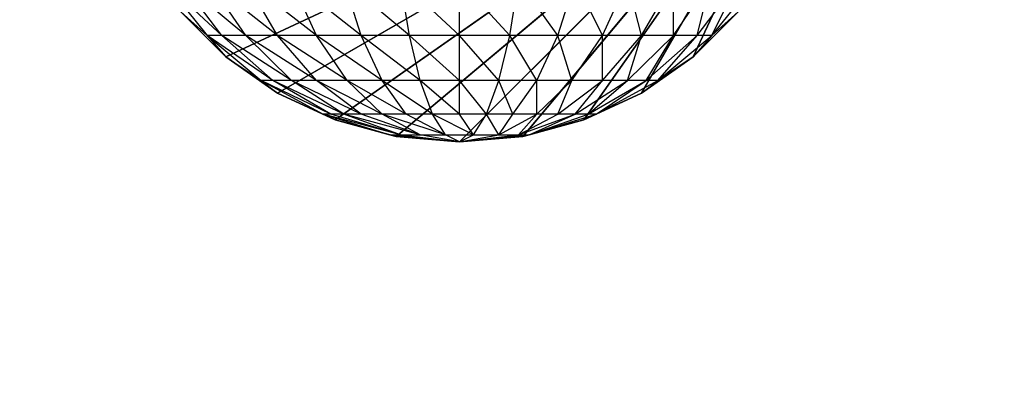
# Model space of a CAD drawing. Extents: x 226 to 378, y -30 to 313.
# Tile 29 of 256: x 278.21 to 279.929, y 40.529 to 41.189. Entities that reach past the tile are written whole.
import ezdxf

# ---------------------------------------------------------------- set-up
doc = ezdxf.new("R2010")
doc.units = 0
doc.header["$LTSCALE"] = 25.4
doc.layers.get('0').update_dxf_attribs({"color": 13, "linetype": 'CONTINUOUS'})
for name, color, linetype in [('_NCL1_62', 7, 'CONTINUOUS'), ('_NCL1_64', 250, 'CONTINUOUS'), ('_NCL1_8', 41, 'CONTINUOUS')]:
    doc.layers.add(name, color=color, linetype=linetype)

# ---------------------------------------------------------------- blocks, each defined once
blk = doc.blocks.new('EWON_2005CD_4005CD_COSY141')
at = {"layer": '_NCL1_8', "color": 0}
for p, q in [((99.06, 271.78, 297.18), (98.425, 271.145, 297.18)), ((99.06, 271.78, 297.18), (98.425, 271.145, 297.18)), ((99.1703, 271.7703, 297.18), (98.425, 271.145, 297.18)), ((99.1703, 271.7703, 297.18), (98.425, 271.145, 297.18)), ((98.9497, 271.7703, 297.18), (98.425, 271.145, 297.18)), ((98.9497, 271.7703, 297.18), (98.425, 271.145, 297.18)), ((98.9385, 271.7678, 309.2692), (98.8216, 271.7317, 309.2924)), ((98.9385, 271.7678, 309.2692), (98.8355, 271.7317, 309.338)), ((98.8428, 271.7417, 297.18), (98.9497, 271.7703, 297.18)), ((98.9497, 271.7703, 297.18), (98.8428, 271.7417, 309.245)), ((98.9497, 271.7703, 297.18), (98.8428, 271.7417, 309.245)), ((98.8428, 271.7417, 309.245), (98.9497, 271.7703, 309.245)), ((98.8428, 271.7417, 297.18), (98.9497, 271.7703, 297.18)), ((98.9385, 271.7678, 309.2692), (98.8428, 271.7417, 309.245)), ((98.9385, 271.7678, 309.2692), (98.8579, 271.7317, 309.38)), ((98.957, 271.7678, 309.3138), (98.8579, 271.7317, 309.38)), ((98.957, 271.7678, 309.3138), (98.8882, 271.7317, 309.4168)), ((98.957, 271.7678, 309.3138), (98.925, 271.7317, 309.447)), ((98.9912, 271.7678, 309.348), (98.925, 271.7317, 309.447)), ((99.06, 271.78, 309.245), (98.9385, 271.7678, 309.2692)), ((98.9497, 271.7703, 309.245), (98.9385, 271.7678, 309.2692)), ((98.957, 271.7678, 309.3138), (98.9385, 271.7678, 309.2692)), ((98.9497, 271.7703, 297.18), (99.06, 271.78, 297.18)), ((99.06, 271.78, 297.18), (98.9497, 271.7703, 309.245)), ((99.06, 271.78, 297.18), (98.9497, 271.7703, 309.245)), ((98.9497, 271.7703, 309.245), (99.06, 271.78, 309.245)), ((98.9497, 271.7703, 297.18), (99.06, 271.78, 297.18)), ((98.9497, 271.7703, 309.245), (98.9497, 271.7703, 297.18)), ((98.9497, 271.7703, 309.245), (98.9497, 271.7703, 297.18)), ((99.06, 271.78, 309.245), (98.957, 271.7678, 309.3138)), ((98.9912, 271.7678, 309.348), (98.957, 271.7678, 309.3138)), ((98.9912, 271.7678, 309.348), (98.967, 271.7317, 309.4695)), ((99.06, 271.78, 309.245), (98.9912, 271.7678, 309.348)), ((99.0358, 271.7678, 309.3665), (98.9912, 271.7678, 309.348)), ((98.9912, 271.7678, 309.348), (99.0126, 271.7317, 309.4833)), ((99.0358, 271.7678, 309.3665), (99.0126, 271.7317, 309.4833)), ((99.06, 271.78, 309.245), (99.0358, 271.7678, 309.3665)), ((99.0842, 271.7678, 309.3665), (99.0358, 271.7678, 309.3665)), ((99.0358, 271.7678, 309.3665), (99.06, 271.7317, 309.488)), ((99.0358, 271.7678, 309.3665), (99.1074, 271.7317, 309.4833)), ((99.1815, 271.7678, 309.2692), (99.06, 271.78, 309.245)), ((99.163, 271.7678, 309.3138), (99.06, 271.78, 309.245)), ((99.06, 271.78, 309.245), (99.0842, 271.7678, 309.3665)), ((99.06, 271.78, 309.245), (99.1288, 271.7678, 309.348)), ((99.06, 271.78, 297.18), (99.1703, 271.7703, 297.18)), ((99.1703, 271.7703, 297.18), (99.06, 271.78, 309.245)), ((99.06, 271.78, 309.245), (99.06, 271.78, 297.18)), ((99.06, 271.78, 309.245), (99.06, 271.78, 297.18)), ((99.1703, 271.7703, 297.18), (99.06, 271.78, 309.245)), ((99.06, 271.78, 309.245), (99.1703, 271.7703, 309.245)), ((99.06, 271.78, 297.18), (99.1703, 271.7703, 297.18)), ((99.1288, 271.7678, 309.348), (99.0842, 271.7678, 309.3665)), ((99.0842, 271.7678, 309.3665), (99.1074, 271.7317, 309.4833)), ((99.0842, 271.7678, 309.3665), (99.153, 271.7317, 309.4695)), ((99.0842, 271.7678, 309.3665), (99.195, 271.7317, 309.447)), ((99.163, 271.7678, 309.3138), (99.1288, 271.7678, 309.348)), ((99.1288, 271.7678, 309.348), (99.195, 271.7317, 309.447)), ((99.1288, 271.7678, 309.348), (99.2318, 271.7317, 309.4168)), ((99.1288, 271.7678, 309.348), (99.262, 271.7317, 309.38)), ((99.1815, 271.7678, 309.2692), (99.163, 271.7678, 309.3138)), ((99.163, 271.7678, 309.3138), (99.262, 271.7317, 309.38)), ((99.163, 271.7678, 309.3138), (99.2845, 271.7317, 309.338)), ((99.163, 271.7678, 309.3138), (99.2983, 271.7317, 309.2924)), ((99.1815, 271.7678, 309.2692), (99.1703, 271.7703, 309.245)), ((99.1703, 271.7703, 297.18), (99.2772, 271.7417, 297.18)), ((99.2772, 271.7417, 297.18), (99.1703, 271.7703, 309.245)), ((99.1703, 271.7703, 309.245), (99.1703, 271.7703, 297.18)), ((99.1703, 271.7703, 309.245), (99.1703, 271.7703, 297.18)), ((99.2772, 271.7417, 297.18), (99.1703, 271.7703, 309.245)), ((99.1703, 271.7703, 309.245), (99.2772, 271.7417, 309.245)), ((99.1703, 271.7703, 297.18), (99.2772, 271.7417, 297.18)), ((99.2772, 271.7417, 309.245), (99.1815, 271.7678, 309.2692)), ((99.2983, 271.7317, 309.2924), (99.1815, 271.7678, 309.2692)), ((99.2772, 271.7417, 297.18), (98.425, 271.145, 297.18)), ((99.2772, 271.7417, 297.18), (98.425, 271.145, 297.18)), ((98.8428, 271.7417, 297.18), (98.425, 271.145, 297.18)), ((98.8428, 271.7417, 297.18), (98.425, 271.145, 297.18)), ((98.7425, 271.6949, 297.18), (98.8428, 271.7417, 297.18)), ((98.8428, 271.7417, 297.18), (98.7425, 271.6949, 309.245)), ((98.8428, 271.7417, 297.18), (98.7425, 271.6949, 309.245)), ((98.7425, 271.6949, 309.245), (98.8428, 271.7417, 309.245)), ((98.7425, 271.6949, 297.18), (98.8428, 271.7417, 297.18)), ((98.8428, 271.7417, 309.245), (98.8216, 271.7317, 309.2924)), ((98.8428, 271.7417, 309.245), (98.8428, 271.7417, 297.18)), ((98.8428, 271.7417, 309.245), (98.8428, 271.7417, 297.18)), ((99.2983, 271.7317, 309.2924), (99.2772, 271.7417, 309.245)), ((99.2772, 271.7417, 297.18), (99.3775, 271.6949, 297.18)), ((99.3775, 271.6949, 297.18), (99.2772, 271.7417, 309.245)), ((99.2772, 271.7417, 309.245), (99.2772, 271.7417, 297.18)), ((99.2772, 271.7417, 309.245), (99.2772, 271.7417, 297.18)), ((99.3775, 271.6949, 297.18), (99.2772, 271.7417, 309.245)), ((99.2772, 271.7417, 309.245), (99.3775, 271.6949, 309.245)), ((99.2772, 271.7417, 297.18), (99.3775, 271.6949, 297.18)), ((98.8216, 271.7317, 309.2924), (98.714, 271.673, 309.3138)), ((98.8216, 271.7317, 309.2924), (98.7341, 271.673, 309.38)), ((98.8355, 271.7317, 309.338), (98.7341, 271.673, 309.38)), ((98.8216, 271.7317, 309.2924), (98.7425, 271.6949, 309.245)), ((98.8355, 271.7317, 309.338), (98.7667, 271.673, 309.441)), ((98.8579, 271.7317, 309.38), (98.7667, 271.673, 309.441)), ((98.8579, 271.7317, 309.38), (98.8105, 271.673, 309.4945)), ((98.8882, 271.7317, 309.4168), (98.8105, 271.673, 309.4945)), ((98.8216, 271.7317, 309.2924), (98.8355, 271.7317, 309.338)), ((98.8355, 271.7317, 309.338), (98.8579, 271.7317, 309.38)), ((98.8579, 271.7317, 309.38), (98.8882, 271.7317, 309.4168)), ((98.8882, 271.7317, 309.4168), (98.864, 271.673, 309.5383)), ((98.925, 271.7317, 309.447), (98.864, 271.673, 309.5383)), ((98.8882, 271.7317, 309.4168), (98.925, 271.7317, 309.447)), ((98.925, 271.7317, 309.447), (98.925, 271.673, 309.5709)), ((98.925, 271.7317, 309.447), (98.967, 271.7317, 309.4695)), ((98.967, 271.7317, 309.4695), (98.925, 271.673, 309.5709)), ((98.967, 271.7317, 309.4695), (98.9912, 271.673, 309.591)), ((98.967, 271.7317, 309.4695), (99.0126, 271.7317, 309.4833)), ((99.0126, 271.7317, 309.4833), (98.9912, 271.673, 309.591)), ((99.0126, 271.7317, 309.4833), (99.06, 271.673, 309.5978)), ((99.0126, 271.7317, 309.4833), (99.06, 271.7317, 309.488)), ((99.06, 271.7317, 309.488), (99.06, 271.673, 309.5978)), ((99.06, 271.7317, 309.488), (99.1288, 271.673, 309.591)), ((99.06, 271.7317, 309.488), (99.1074, 271.7317, 309.4833)), ((99.1074, 271.7317, 309.4833), (99.1288, 271.673, 309.591)), ((99.1074, 271.7317, 309.4833), (99.195, 271.673, 309.5709)), ((99.1074, 271.7317, 309.4833), (99.153, 271.7317, 309.4695)), ((99.153, 271.7317, 309.4695), (99.195, 271.673, 309.5709)), ((99.153, 271.7317, 309.4695), (99.256, 271.673, 309.5383)), ((99.153, 271.7317, 309.4695), (99.195, 271.7317, 309.447)), ((99.195, 271.7317, 309.447), (99.256, 271.673, 309.5383)), ((99.195, 271.7317, 309.447), (99.3095, 271.673, 309.4945)), ((99.195, 271.7317, 309.447), (99.2318, 271.7317, 309.4168)), ((99.2318, 271.7317, 309.4168), (99.3095, 271.673, 309.4945)), ((99.2318, 271.7317, 309.4168), (99.3533, 271.673, 309.441)), ((99.2318, 271.7317, 309.4168), (99.262, 271.7317, 309.38)), ((99.262, 271.7317, 309.38), (99.3533, 271.673, 309.441)), ((99.262, 271.7317, 309.38), (99.3859, 271.673, 309.38)), ((99.262, 271.7317, 309.38), (99.2845, 271.7317, 309.338)), ((99.2845, 271.7317, 309.338), (99.3859, 271.673, 309.38)), ((99.2845, 271.7317, 309.338), (99.406, 271.673, 309.3138)), ((99.2845, 271.7317, 309.338), (99.2983, 271.7317, 309.2924)), ((99.3775, 271.6949, 309.245), (99.2983, 271.7317, 309.2924)), ((99.406, 271.673, 309.3138), (99.2983, 271.7317, 309.2924)), ((99.3775, 271.6949, 297.18), (98.425, 271.145, 297.18)), ((99.3775, 271.6949, 297.18), (98.425, 271.145, 297.18)), ((98.7425, 271.6949, 297.18), (98.425, 271.145, 297.18)), ((98.7425, 271.6949, 297.18), (98.425, 271.145, 297.18)), ((98.6518, 271.6314, 297.18), (98.7425, 271.6949, 297.18)), ((98.7425, 271.6949, 297.18), (98.6518, 271.6314, 309.245)), ((98.7425, 271.6949, 297.18), (98.6518, 271.6314, 309.245)), ((98.6518, 271.6314, 309.245), (98.7425, 271.6949, 309.245)), ((98.6518, 271.6314, 297.18), (98.7425, 271.6949, 297.18)), ((98.7425, 271.6949, 309.245), (98.714, 271.673, 309.3138)), ((98.7425, 271.6949, 309.245), (98.7425, 271.6949, 297.18)), ((98.7425, 271.6949, 309.245), (98.7425, 271.6949, 297.18)), ((99.406, 271.673, 309.3138), (99.3775, 271.6949, 309.245)), ((99.3775, 271.6949, 297.18), (99.4682, 271.6314, 297.18)), ((99.4682, 271.6314, 297.18), (99.3775, 271.6949, 309.245)), ((99.3775, 271.6949, 309.245), (99.3775, 271.6949, 297.18)), ((99.3775, 271.6949, 309.245), (99.3775, 271.6949, 297.18)), ((99.4682, 271.6314, 297.18), (99.3775, 271.6949, 309.245)), ((99.3775, 271.6949, 309.245), (99.4682, 271.6314, 309.245)), ((99.3775, 271.6949, 297.18), (99.4682, 271.6314, 297.18)), ((98.714, 271.673, 309.3138), (98.6196, 271.594, 309.3326)), ((98.714, 271.673, 309.3138), (98.6452, 271.594, 309.4168)), ((98.7341, 271.673, 309.38), (98.6452, 271.594, 309.4168)), ((98.6518, 271.6314, 309.245), (98.714, 271.673, 309.3138)), ((98.7341, 271.673, 309.38), (98.6866, 271.594, 309.4945)), ((98.7667, 271.673, 309.441), (98.6866, 271.594, 309.4945)), ((98.714, 271.673, 309.3138), (98.7341, 271.673, 309.38)), ((98.7341, 271.673, 309.38), (98.7667, 271.673, 309.441)), ((98.7667, 271.673, 309.441), (98.7425, 271.594, 309.5625)), ((98.8105, 271.673, 309.4945), (98.7425, 271.594, 309.5625)), ((98.7667, 271.673, 309.441), (98.8105, 271.673, 309.4945)), ((98.8105, 271.673, 309.4945), (98.8105, 271.594, 309.6183)), ((98.8105, 271.673, 309.4945), (98.864, 271.673, 309.5383)), ((98.864, 271.673, 309.5383), (98.8105, 271.594, 309.6183)), ((98.864, 271.673, 309.5383), (98.8882, 271.594, 309.6598)), ((98.864, 271.673, 309.5383), (98.925, 271.673, 309.5709)), ((98.925, 271.673, 309.5709), (98.8882, 271.594, 309.6598)), ((98.925, 271.673, 309.5709), (98.9724, 271.594, 309.6854)), ((98.925, 271.673, 309.5709), (98.9912, 271.673, 309.591)), ((98.9912, 271.673, 309.591), (98.9724, 271.594, 309.6854)), ((98.9912, 271.673, 309.591), (99.06, 271.594, 309.694)), ((98.9912, 271.673, 309.591), (99.06, 271.673, 309.5978)), ((99.06, 271.673, 309.5978), (99.06, 271.594, 309.694)), ((99.06, 271.673, 309.5978), (99.1476, 271.594, 309.6854)), ((99.06, 271.673, 309.5978), (99.1288, 271.673, 309.591)), ((99.1288, 271.673, 309.591), (99.1476, 271.594, 309.6854)), ((99.1288, 271.673, 309.591), (99.2318, 271.594, 309.6598)), ((99.1288, 271.673, 309.591), (99.195, 271.673, 309.5709)), ((99.195, 271.673, 309.5709), (99.2318, 271.594, 309.6598)), ((99.195, 271.673, 309.5709), (99.3095, 271.594, 309.6183)), ((99.195, 271.673, 309.5709), (99.256, 271.673, 309.5383)), ((99.256, 271.673, 309.5383), (99.3095, 271.594, 309.6183)), ((99.256, 271.673, 309.5383), (99.3775, 271.594, 309.5625)), ((99.256, 271.673, 309.5383), (99.3095, 271.673, 309.4945)), ((99.3095, 271.673, 309.4945), (99.3775, 271.594, 309.5625)), ((99.3095, 271.673, 309.4945), (99.4333, 271.594, 309.4945)), ((99.3095, 271.673, 309.4945), (99.3533, 271.673, 309.441)), ((99.3533, 271.673, 309.441), (99.4333, 271.594, 309.4945)), ((99.3533, 271.673, 309.441), (99.4748, 271.594, 309.4168)), ((99.3533, 271.673, 309.441), (99.3859, 271.673, 309.38)), ((99.3859, 271.673, 309.38), (99.4748, 271.594, 309.4168)), ((99.3859, 271.673, 309.38), (99.5004, 271.594, 309.3326)), ((99.3859, 271.673, 309.38), (99.406, 271.673, 309.3138)), ((99.4682, 271.6314, 309.245), (99.406, 271.673, 309.3138)), ((99.5004, 271.594, 309.3326), (99.406, 271.673, 309.3138)), ((99.4682, 271.6314, 297.18), (98.425, 271.145, 297.18)), ((99.4682, 271.6314, 297.18), (98.425, 271.145, 297.18)), ((98.6518, 271.6314, 297.18), (98.425, 271.145, 297.18)), ((98.6518, 271.6314, 297.18), (98.425, 271.145, 297.18)), ((98.6518, 271.6314, 309.245), (98.5735, 271.5532, 297.18)), ((98.5735, 271.5532, 297.18), (98.6518, 271.6314, 297.18)), ((98.6518, 271.6314, 309.245), (98.5735, 271.5532, 297.18)), ((98.5735, 271.5532, 309.245), (98.6518, 271.6314, 309.245)), ((98.5735, 271.5532, 297.18), (98.6518, 271.6314, 297.18)), ((98.6196, 271.594, 309.3326), (98.6518, 271.6314, 309.245)), ((98.6518, 271.6314, 309.245), (98.6518, 271.6314, 297.18)), ((98.6518, 271.6314, 309.245), (98.6518, 271.6314, 297.18)), ((99.5004, 271.594, 309.3326), (99.4682, 271.6314, 309.245)), ((99.4682, 271.6314, 297.18), (99.5464, 271.5532, 297.18)), ((99.5464, 271.5532, 297.18), (99.4682, 271.6314, 309.245)), ((99.4682, 271.6314, 309.245), (99.4682, 271.6314, 297.18)), ((99.4682, 271.6314, 309.245), (99.4682, 271.6314, 297.18)), ((99.5464, 271.5532, 297.18), (99.4682, 271.6314, 309.245)), ((99.4682, 271.6314, 309.245), (99.5464, 271.5532, 309.245)), ((99.4682, 271.6314, 297.18), (99.5464, 271.5532, 297.18)), ((98.6196, 271.594, 309.3326), (98.5421, 271.4978, 309.348)), ((98.6196, 271.594, 309.3326), (98.5722, 271.4978, 309.447)), ((98.6452, 271.594, 309.4168), (98.5722, 271.4978, 309.447)), ((98.5735, 271.5532, 309.245), (98.6196, 271.594, 309.3326)), ((98.6196, 271.594, 309.3326), (98.6452, 271.594, 309.4168)), ((98.6452, 271.594, 309.4168), (98.621, 271.4978, 309.5383)), ((98.6866, 271.594, 309.4945), (98.621, 271.4978, 309.5383)), ((98.6452, 271.594, 309.4168), (98.6866, 271.594, 309.4945)), ((98.6866, 271.594, 309.4945), (98.6866, 271.4978, 309.6183)), ((98.6866, 271.594, 309.4945), (98.7425, 271.594, 309.5625)), ((98.7425, 271.594, 309.5625), (98.6866, 271.4978, 309.6183)), ((98.7425, 271.594, 309.5625), (98.7667, 271.4978, 309.684)), ((98.7425, 271.594, 309.5625), (98.8105, 271.594, 309.6183)), ((98.8105, 271.594, 309.6183), (98.7667, 271.4978, 309.684)), ((98.8105, 271.594, 309.6183), (98.8579, 271.4978, 309.7328)), ((98.8105, 271.594, 309.6183), (98.8882, 271.594, 309.6598)), ((98.8882, 271.594, 309.6598), (98.8579, 271.4978, 309.7328)), ((98.8882, 271.594, 309.6598), (98.957, 271.4978, 309.7628)), ((98.8882, 271.594, 309.6598), (98.9724, 271.594, 309.6854)), ((98.9724, 271.594, 309.6854), (98.957, 271.4978, 309.7628)), ((98.9724, 271.594, 309.6854), (99.06, 271.4978, 309.773)), ((98.9724, 271.594, 309.6854), (99.06, 271.594, 309.694)), ((99.06, 271.594, 309.694), (99.06, 271.4978, 309.773)), ((99.06, 271.594, 309.694), (99.163, 271.4978, 309.7628)), ((99.06, 271.594, 309.694), (99.1476, 271.594, 309.6854)), ((99.1476, 271.594, 309.6854), (99.163, 271.4978, 309.7628)), ((99.1476, 271.594, 309.6854), (99.262, 271.4978, 309.7328)), ((99.1476, 271.594, 309.6854), (99.2318, 271.594, 309.6598)), ((99.2318, 271.594, 309.6598), (99.262, 271.4978, 309.7328)), ((99.2318, 271.594, 309.6598), (99.3533, 271.4978, 309.684)), ((99.2318, 271.594, 309.6598), (99.3095, 271.594, 309.6183)), ((99.3095, 271.594, 309.6183), (99.3533, 271.4978, 309.684)), ((99.3095, 271.594, 309.6183), (99.4333, 271.4978, 309.6183)), ((99.3095, 271.594, 309.6183), (99.3775, 271.594, 309.5625)), ((99.3775, 271.594, 309.5625), (99.4333, 271.4978, 309.6183)), ((99.3775, 271.594, 309.5625), (99.499, 271.4978, 309.5383)), ((99.3775, 271.594, 309.5625), (99.4333, 271.594, 309.4945)), ((99.4333, 271.594, 309.4945), (99.499, 271.4978, 309.5383)), ((99.4333, 271.594, 309.4945), (99.5478, 271.4978, 309.447)), ((99.4333, 271.594, 309.4945), (99.4748, 271.594, 309.4168)), ((99.4748, 271.594, 309.4168), (99.5478, 271.4978, 309.447)), ((99.4748, 271.594, 309.4168), (99.5778, 271.4978, 309.348)), ((99.4748, 271.594, 309.4168), (99.5004, 271.594, 309.3326)), ((99.5464, 271.5532, 309.245), (99.5004, 271.594, 309.3326)), ((99.5778, 271.4978, 309.348), (99.5004, 271.594, 309.3326))]:
    blk.add_line(p, q, dxfattribs=at)
at = {"color": 7}
mesh = blk.add_polyface(dxfattribs=at)
corners = [(105.41, 276.8913, 297.18), (83.82, 279.4295, 297.18), (83.82, 241.2705, 297.18)]
mesh.append_faces([[corners[k] for k in face] for face in [(0, 1, 2)]], dxfattribs={"color": 7})
mesh = blk.add_polyface(dxfattribs=at)
corners = [(104.14, 276.8913, 298.45), (85.09, 241.2705, 298.45), (85.09, 279.4295, 298.45)]
mesh.append_faces([[corners[k] for k in face] for face in [(0, 1, 2)]], dxfattribs={"color": 7})
mesh = blk.add_polyface(dxfattribs=at)
corners = [(105.41, 276.8913, 297.18), (83.82, 241.2705, 297.18), (105.41, 243.8087, 297.18)]
mesh.append_faces([[corners[k] for k in face] for face in [(0, 1, 2)]], dxfattribs={"color": 7})
mesh = blk.add_polyface(dxfattribs=at)
corners = [(104.14, 243.8087, 298.45), (85.09, 241.2705, 298.45), (104.14, 276.8913, 298.45)]
mesh.append_faces([[corners[k] for k in face] for face in [(0, 1, 2)]], dxfattribs={"color": 7})
at = {"layer": '_NCL1_62', "color": 7}
mesh = blk.add_polyface(dxfattribs=at)
corners = [(119.38, 342.9, 27.94), (45.72, 248.92, 27.94), (119.38, 151.13, 27.94)]
mesh.append_faces([[corners[k] for k in face] for face in [(0, 1, 2)]], dxfattribs={"color": 7})
mesh = blk.add_polyface(dxfattribs=at)
corners = [(119.38, 342.9, 27.94), (45.72, 254, 27.94), (45.72, 248.92, 27.94)]
mesh.append_faces([[corners[k] for k in face] for face in [(0, 1, 2)]], dxfattribs={"color": 7})
mesh = blk.add_polyface(dxfattribs=at)
corners = [(119.38, 342.9, 27.94), (45.72, 261.62, 27.94), (45.72, 254, 27.94)]
mesh.append_faces([[corners[k] for k in face] for face in [(0, 1, 2)]], dxfattribs={"color": 7})
mesh = blk.add_polyface(dxfattribs=at)
corners = [(119.38, 342.9, 27.94), (45.72, 266.7, 27.94), (45.72, 261.62, 27.94)]
mesh.append_faces([[corners[k] for k in face] for face in [(0, 1, 2)]], dxfattribs={"color": 7})
mesh = blk.add_polyface(dxfattribs=at)
corners = [(119.38, 342.9, 27.94), (45.72, 274.32, 27.94), (45.72, 266.7, 27.94)]
mesh.append_faces([[corners[k] for k in face] for face in [(0, 1, 2)]], dxfattribs={"color": 7})
at = {"layer": '_NCL1_64', "color": 250}
mesh = blk.add_polyface(dxfattribs=at)
corners = [(111.76, 303.53, 297.18), (96.5397, 229.7113, 297.18), (96.3175, 230.0286, 297.18)]
mesh.append_faces([[corners[k] for k in face] for face in [(0, 1, 2)]], dxfattribs={"color": 250})
mesh = blk.add_polyface(dxfattribs=at)
corners = [(111.76, 303.53, 297.18), (96.3175, 230.0286, 297.18), (96.3175, 290.6714, 297.18)]
mesh.append_faces([[corners[k] for k in face] for face in [(0, 1, 2)]], dxfattribs={"color": 250})
mesh = blk.add_polyface(dxfattribs=at)
corners = [(111.76, 303.53, 297.18), (96.7035, 229.3601, 297.18), (96.5397, 229.7113, 297.18)]
mesh.append_faces([[corners[k] for k in face] for face in [(0, 1, 2)]], dxfattribs={"color": 250})
mesh = blk.add_polyface(dxfattribs=at)
corners = [(111.76, 303.53, 297.18), (106.68, 213.36, 297.18), (96.7035, 229.3601, 297.18)]
mesh.append_faces([[corners[k] for k in face] for face in [(0, 1, 2)]], dxfattribs={"color": 250})
at = {"layer": '_NCL1_8', "color": 41}
mesh = blk.add_polyface(dxfattribs=at)
corners = [(99.1703, 271.7703, 297.18), (99.06, 271.78, 297.18), (98.425, 271.145, 297.18)]
mesh.append_faces([[corners[k] for k in face] for face in [(0, 1, 2)]], dxfattribs={"color": 41})
mesh = blk.add_polyface(dxfattribs=at)
corners = [(99.06, 271.78, 297.18), (98.9497, 271.7703, 297.18), (98.425, 271.145, 297.18)]
mesh.append_faces([[corners[k] for k in face] for face in [(0, 1, 2)]], dxfattribs={"color": 41})
mesh = blk.add_polyface(dxfattribs=at)
corners = [(99.2772, 271.7417, 297.18), (99.1703, 271.7703, 297.18), (98.425, 271.145, 297.18)]
mesh.append_faces([[corners[k] for k in face] for face in [(0, 1, 2)]], dxfattribs={"color": 41})
mesh = blk.add_polyface(dxfattribs=at)
corners = [(98.9497, 271.7703, 297.18), (98.8428, 271.7417, 297.18), (98.425, 271.145, 297.18)]
mesh.append_faces([[corners[k] for k in face] for face in [(0, 1, 2)]], dxfattribs={"color": 41})
mesh = blk.add_polyface(dxfattribs=at)
corners = [(98.8428, 271.7417, 309.245), (98.8428, 271.7417, 297.18), (98.9497, 271.7703, 297.18)]
mesh.append_faces([[corners[k] for k in face] for face in [(0, 1, 2)]], dxfattribs={"color": 41})
mesh = blk.add_polyface(dxfattribs=at)
corners = [(98.8428, 271.7417, 309.245), (98.9497, 271.7703, 297.18), (98.9497, 271.7703, 309.245)]
mesh.append_faces([[corners[k] for k in face] for face in [(0, 1, 2)]], dxfattribs={"color": 41})
mesh = blk.add_polyface(dxfattribs=at)
corners = [(98.9497, 271.7703, 309.245), (98.9497, 271.7703, 297.18), (99.06, 271.78, 297.18)]
mesh.append_faces([[corners[k] for k in face] for face in [(0, 1, 2)]], dxfattribs={"color": 41})
mesh = blk.add_polyface(dxfattribs=at)
corners = [(98.9497, 271.7703, 309.245), (99.06, 271.78, 297.18), (99.06, 271.78, 309.245)]
mesh.append_faces([[corners[k] for k in face] for face in [(0, 1, 2)]], dxfattribs={"color": 41})
mesh = blk.add_polyface(dxfattribs=at)
corners = [(99.06, 271.78, 309.245), (99.06, 271.78, 297.18), (99.1703, 271.7703, 297.18)]
mesh.append_faces([[corners[k] for k in face] for face in [(0, 1, 2)]], dxfattribs={"color": 41})
mesh = blk.add_polyface(dxfattribs=at)
corners = [(99.06, 271.78, 309.245), (99.1703, 271.7703, 297.18), (99.1703, 271.7703, 309.245)]
mesh.append_faces([[corners[k] for k in face] for face in [(0, 1, 2)]], dxfattribs={"color": 41})
mesh = blk.add_polyface(dxfattribs=at)
corners = [(99.1703, 271.7703, 309.245), (99.1703, 271.7703, 297.18), (99.2772, 271.7417, 297.18)]
mesh.append_faces([[corners[k] for k in face] for face in [(0, 1, 2)]], dxfattribs={"color": 41})
mesh = blk.add_polyface(dxfattribs=at)
corners = [(99.1703, 271.7703, 309.245), (99.2772, 271.7417, 297.18), (99.2772, 271.7417, 309.245)]
mesh.append_faces([[corners[k] for k in face] for face in [(0, 1, 2)]], dxfattribs={"color": 41})
mesh = blk.add_polyface(dxfattribs=at)
corners = [(99.3775, 271.6949, 297.18), (99.2772, 271.7417, 297.18), (98.425, 271.145, 297.18)]
mesh.append_faces([[corners[k] for k in face] for face in [(0, 1, 2)]], dxfattribs={"color": 41})
mesh = blk.add_polyface(dxfattribs=at)
corners = [(98.8428, 271.7417, 297.18), (98.7425, 271.6949, 297.18), (98.425, 271.145, 297.18)]
mesh.append_faces([[corners[k] for k in face] for face in [(0, 1, 2)]], dxfattribs={"color": 41})
mesh = blk.add_polyface(dxfattribs=at)
corners = [(98.7425, 271.6949, 309.245), (98.7425, 271.6949, 297.18), (98.8428, 271.7417, 297.18)]
mesh.append_faces([[corners[k] for k in face] for face in [(0, 1, 2)]], dxfattribs={"color": 41})
mesh = blk.add_polyface(dxfattribs=at)
corners = [(98.7425, 271.6949, 309.245), (98.8428, 271.7417, 297.18), (98.8428, 271.7417, 309.245)]
mesh.append_faces([[corners[k] for k in face] for face in [(0, 1, 2)]], dxfattribs={"color": 41})
mesh = blk.add_polyface(dxfattribs=at)
corners = [(99.2772, 271.7417, 309.245), (99.2772, 271.7417, 297.18), (99.3775, 271.6949, 297.18)]
mesh.append_faces([[corners[k] for k in face] for face in [(0, 1, 2)]], dxfattribs={"color": 41})
mesh = blk.add_polyface(dxfattribs=at)
corners = [(99.2772, 271.7417, 309.245), (99.3775, 271.6949, 297.18), (99.3775, 271.6949, 309.245)]
mesh.append_faces([[corners[k] for k in face] for face in [(0, 1, 2)]], dxfattribs={"color": 41})
mesh = blk.add_polyface(dxfattribs=at)
corners = [(99.4682, 271.6314, 297.18), (99.3775, 271.6949, 297.18), (98.425, 271.145, 297.18)]
mesh.append_faces([[corners[k] for k in face] for face in [(0, 1, 2)]], dxfattribs={"color": 41})
mesh = blk.add_polyface(dxfattribs=at)
corners = [(98.7425, 271.6949, 297.18), (98.6518, 271.6314, 297.18), (98.425, 271.145, 297.18)]
mesh.append_faces([[corners[k] for k in face] for face in [(0, 1, 2)]], dxfattribs={"color": 41})
mesh = blk.add_polyface(dxfattribs=at)
corners = [(98.6518, 271.6314, 309.245), (98.6518, 271.6314, 297.18), (98.7425, 271.6949, 297.18)]
mesh.append_faces([[corners[k] for k in face] for face in [(0, 1, 2)]], dxfattribs={"color": 41})
mesh = blk.add_polyface(dxfattribs=at)
corners = [(98.6518, 271.6314, 309.245), (98.7425, 271.6949, 297.18), (98.7425, 271.6949, 309.245)]
mesh.append_faces([[corners[k] for k in face] for face in [(0, 1, 2)]], dxfattribs={"color": 41})
mesh = blk.add_polyface(dxfattribs=at)
corners = [(99.3775, 271.6949, 309.245), (99.3775, 271.6949, 297.18), (99.4682, 271.6314, 297.18)]
mesh.append_faces([[corners[k] for k in face] for face in [(0, 1, 2)]], dxfattribs={"color": 41})
mesh = blk.add_polyface(dxfattribs=at)
corners = [(99.3775, 271.6949, 309.245), (99.4682, 271.6314, 297.18), (99.4682, 271.6314, 309.245)]
mesh.append_faces([[corners[k] for k in face] for face in [(0, 1, 2)]], dxfattribs={"color": 41})
mesh = blk.add_polyface(dxfattribs=at)
corners = [(99.5464, 271.5532, 297.18), (99.4682, 271.6314, 297.18), (98.425, 271.145, 297.18)]
mesh.append_faces([[corners[k] for k in face] for face in [(0, 1, 2)]], dxfattribs={"color": 41})
mesh = blk.add_polyface(dxfattribs=at)
corners = [(98.6518, 271.6314, 297.18), (98.5735, 271.5532, 297.18), (98.425, 271.145, 297.18)]
mesh.append_faces([[corners[k] for k in face] for face in [(0, 1, 2)]], dxfattribs={"color": 41})
mesh = blk.add_polyface(dxfattribs=at)
corners = [(98.6518, 271.6314, 309.245), (98.5735, 271.5532, 297.18), (98.6518, 271.6314, 297.18)]
mesh.append_faces([[corners[k] for k in face] for face in [(0, 1, 2)]], dxfattribs={"color": 41})
mesh = blk.add_polyface(dxfattribs=at)
corners = [(98.5735, 271.5532, 309.245), (98.5735, 271.5532, 297.18), (98.6518, 271.6314, 309.245)]
mesh.append_faces([[corners[k] for k in face] for face in [(0, 1, 2)]], dxfattribs={"color": 41})
mesh = blk.add_polyface(dxfattribs=at)
corners = [(99.4682, 271.6314, 309.245), (99.4682, 271.6314, 297.18), (99.5464, 271.5532, 297.18)]
mesh.append_faces([[corners[k] for k in face] for face in [(0, 1, 2)]], dxfattribs={"color": 41})
mesh = blk.add_polyface(dxfattribs=at)
corners = [(99.4682, 271.6314, 309.245), (99.5464, 271.5532, 297.18), (99.5464, 271.5532, 309.245)]
mesh.append_faces([[corners[k] for k in face] for face in [(0, 1, 2)]], dxfattribs={"color": 41})

msp = doc.modelspace()

# ---------------------------------------------------------------- block references
at = {"color": 0, "rotation": 179.9999999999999}
msp.add_blockref('EWON_2005CD_4005CD_COSY141', (378.0374, 312.7553), dxfattribs=at)

doc.saveas('drawing.dxf')
